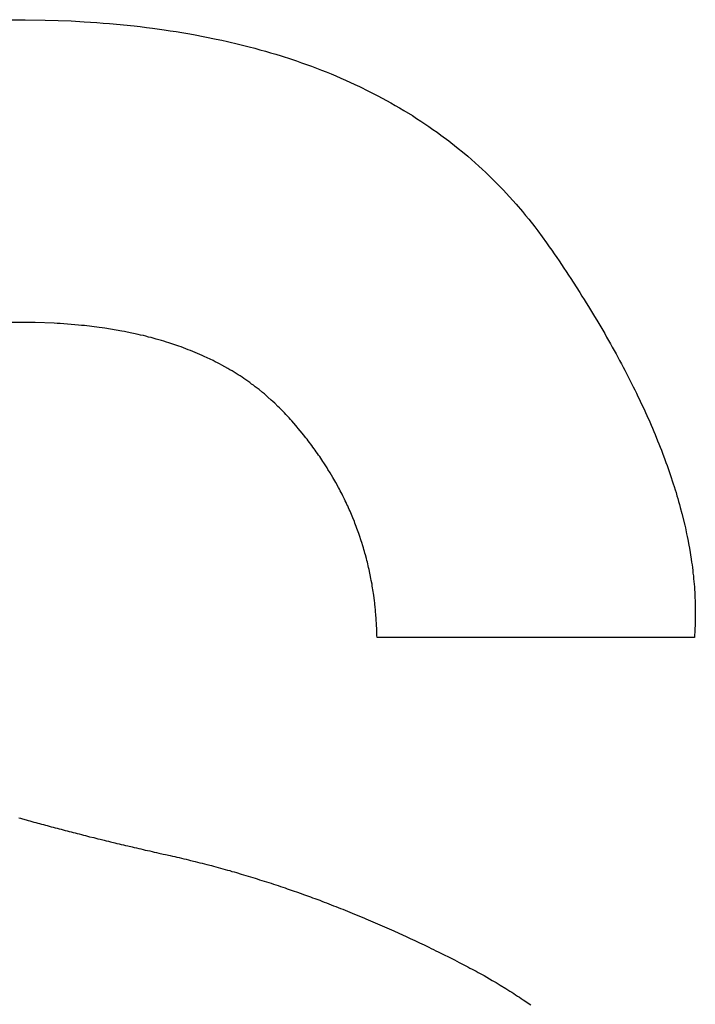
# Model space of a CAD drawing. Header units: inches. Extents: x 749 to 1245, y 24 to 374.
# Tile 45 of 145: x 877.816 to 878.393, y 261.122 to 261.962. Entities that reach past the tile are written whole.
import ezdxf

# ---------------------------------------------------------------- set-up
doc = ezdxf.new("R2010")
doc.units = ezdxf.units.IN
doc.header["$LTSCALE"] = 5
doc.header["$MEASUREMENT"] = 0
doc.layers.add('AM_0', color=7, linetype='CONTINUOUS', lineweight=30)

msp = doc.modelspace()

# ---------------------------------------------------------------- linework, layer by layer
at = {"layer": 'AM_0', "color": 1, "linetype": 'Continuous'}
for p, q in [((877.80487, 261.96218), (877.82117, 261.96218)), ((877.82117, 261.96218), (877.83817, 261.96188)), ((877.83817, 261.96188), (877.86047, 261.96108)), ((877.86047, 261.96108), (877.87147, 261.96048)), ((877.87147, 261.96048), (877.87697, 261.96008)), ((877.87697, 261.96008), (877.88237, 261.95978)), ((877.88237, 261.95978), (877.88777, 261.95928)), ((877.88777, 261.95928), (877.89307, 261.95888)), ((877.89307, 261.95888), (877.91417, 261.95688)), ((877.91417, 261.95688), (877.91937, 261.95628)), ((877.91937, 261.95628), (877.92457, 261.95558)), ((877.92457, 261.95558), (877.92967, 261.95498)), ((877.92967, 261.95498), (877.93987, 261.95358)), ((877.93987, 261.95358), (877.94497, 261.95278)), ((877.94497, 261.95278), (877.94997, 261.95208)), ((877.94997, 261.95208), (877.95497, 261.95118)), ((877.95497, 261.95118), (877.95987, 261.95038)), ((877.95987, 261.95038), (877.96487, 261.94948)), ((877.96487, 261.94948), (877.97457, 261.94768)), ((877.97457, 261.94768), (877.98427, 261.94568)), ((877.98427, 261.94568), (877.98897, 261.94468)), ((877.98897, 261.94468), (877.99377, 261.94358)), ((877.99377, 261.94358), (878.00317, 261.94138)), ((878.00317, 261.94138), (878.00777, 261.94028)), ((878.00777, 261.94028), (878.01247, 261.93908)), ((878.01247, 261.93908), (878.01707, 261.93788)), ((878.01707, 261.93788), (878.02157, 261.93658)), ((878.02157, 261.93658), (878.02617, 261.93528)), ((878.02617, 261.93528), (878.03067, 261.93398)), ((878.03067, 261.93398), (878.03507, 261.93268)), ((878.03507, 261.93268), (878.03957, 261.93128)), ((878.03957, 261.93128), (878.04837, 261.92848)), ((878.04837, 261.92848), (878.05267, 261.92698)), ((878.05267, 261.92698), (878.05707, 261.92548)), ((878.05707, 261.92548), (878.06137, 261.92398)), ((878.06137, 261.92398), (878.06557, 261.92238)), ((878.06557, 261.92238), (878.06987, 261.92078)), ((878.06987, 261.92078), (878.07407, 261.91918)), ((878.07407, 261.91918), (878.07817, 261.91758)), ((878.07817, 261.91758), (878.08237, 261.91588)), ((878.08237, 261.91588), (878.08647, 261.91418)), ((878.08647, 261.91418), (878.09057, 261.91238)), ((878.09057, 261.91238), (878.09457, 261.91068)), ((878.09457, 261.91068), (878.10257, 261.90698)), ((878.10257, 261.90698), (878.10657, 261.90508)), ((878.10657, 261.90508), (878.11437, 261.90128)), ((878.11437, 261.90128), (878.12217, 261.89728)), ((878.12217, 261.89728), (878.12597, 261.89528)), ((878.12597, 261.89528), (878.12967, 261.89328)), ((878.12967, 261.89328), (878.13347, 261.89118)), ((878.13347, 261.89118), (878.13717, 261.88898)), ((878.13717, 261.88898), (878.14087, 261.88688)), ((878.14087, 261.88688), (878.14457, 261.88468)), ((878.14457, 261.88468), (878.15177, 261.88028)), ((878.15177, 261.88028), (878.15537, 261.87798)), ((878.15537, 261.87798), (878.15887, 261.87568)), ((878.15887, 261.87568), (878.16237, 261.87328)), ((878.16237, 261.87328), (878.16587, 261.87098)), ((878.16587, 261.87098), (878.16927, 261.86858)), ((878.16927, 261.86858), (878.17277, 261.86608)), ((878.17277, 261.86608), (878.17617, 261.86368)), ((878.17617, 261.86368), (878.18277, 261.85868)), ((878.18277, 261.85868), (878.18937, 261.85348)), ((878.18937, 261.85348), (878.19587, 261.84818)), ((878.19587, 261.84818), (878.19897, 261.84558)), ((878.19897, 261.84558), (878.20527, 261.84008)), ((878.20527, 261.84008), (878.20837, 261.83728)), ((878.20837, 261.83728), (878.21137, 261.83448)), ((878.21137, 261.83448), (878.21447, 261.83168)), ((878.21447, 261.83168), (878.21747, 261.82878)), ((878.21747, 261.82878), (878.22037, 261.82588)), ((878.22037, 261.82588), (878.22337, 261.82298)), ((878.22337, 261.82298), (878.22917, 261.81698)), ((878.22917, 261.81698), (878.23477, 261.81098)), ((878.23477, 261.81098), (878.24037, 261.80478)), ((878.24037, 261.80478), (878.24577, 261.79838)), ((878.24577, 261.79838), (878.24837, 261.79518)), ((878.24837, 261.79518), (878.25107, 261.79198)), ((878.25107, 261.79198), (878.25627, 261.78538)), ((878.25627, 261.78538), (878.25877, 261.78208)), ((878.25877, 261.78208), (878.26627, 261.77188)), ((878.26627, 261.77188), (878.26867, 261.76838)), ((878.26867, 261.76838), (878.27077, 261.76538)), ((878.27077, 261.76538), (878.27287, 261.76228)), ((878.27287, 261.76228), (878.27497, 261.75928)), ((878.27497, 261.75928), (878.27697, 261.75628)), ((878.27697, 261.75628), (878.27897, 261.75318)), ((878.27897, 261.75318), (878.28107, 261.75018)), ((878.28107, 261.75018), (878.28307, 261.74718)), ((878.28307, 261.74718), (878.28497, 261.74418)), ((878.28497, 261.74418), (878.28697, 261.74118)), ((878.28697, 261.74118), (878.28897, 261.73828)), ((878.28897, 261.73828), (878.29467, 261.72928)), ((878.29467, 261.72928), (878.29657, 261.72638)), ((878.29657, 261.72638), (878.29837, 261.72338)), ((878.29837, 261.72338), (878.30017, 261.72048)), ((878.30017, 261.72048), (878.30207, 261.71748)), ((878.30207, 261.71748), (878.30567, 261.71168)), ((878.30567, 261.71168), (878.30737, 261.70878)), ((878.30737, 261.70878), (878.30917, 261.70588)), ((878.30917, 261.70588), (878.31597, 261.69428)), ((877.82397, 261.70378), (877.80707, 261.70378)), ((877.82677, 261.70368), (877.82397, 261.70378)), ((877.82947, 261.70368), (877.82677, 261.70368)), ((877.84577, 261.70308), (877.82947, 261.70368)), ((877.84837, 261.70288), (877.84577, 261.70308)), ((877.85107, 261.70278), (877.84837, 261.70288)), ((877.86667, 261.70158), (877.85107, 261.70278)), ((877.86917, 261.70128), (877.86667, 261.70158)), ((877.87177, 261.70108), (877.86917, 261.70128)), ((877.88427, 261.69958), (877.87177, 261.70108)), ((877.88667, 261.69918), (877.88427, 261.69958)), ((877.88917, 261.69888), (877.88667, 261.69918)), ((877.90357, 261.69648), (877.88917, 261.69888)), ((877.90587, 261.69598), (877.90357, 261.69648)), ((877.90827, 261.69558), (877.90587, 261.69598)), ((877.91747, 261.69358), (877.90827, 261.69558)), ((877.91967, 261.69308), (877.91747, 261.69358)), ((877.92197, 261.69258), (877.91967, 261.69308)), ((877.92417, 261.69198), (877.92197, 261.69258)), ((877.92647, 261.69138), (877.92417, 261.69198)), ((877.92867, 261.69088), (877.92647, 261.69138)), ((877.93307, 261.68968), (877.92867, 261.69088)), ((877.93517, 261.68908), (877.93307, 261.68968)), ((877.93737, 261.68838), (877.93517, 261.68908)), ((877.93957, 261.68778), (877.93737, 261.68838)), ((877.94167, 261.68708), (877.93957, 261.68778)), ((878.31597, 261.69428), (878.31757, 261.69138)), ((878.31757, 261.69138), (878.31927, 261.68848)), ((878.31927, 261.68848), (878.32087, 261.68568)), ((877.94377, 261.68648), (877.94167, 261.68708)), ((877.95217, 261.68368), (877.94377, 261.68648)), ((877.95417, 261.68288), (877.95217, 261.68368)), ((877.95627, 261.68218), (877.95417, 261.68288)), ((877.96027, 261.68058), (877.95627, 261.68218)), ((877.96227, 261.67988), (877.96027, 261.68058)), ((877.96627, 261.67828), (877.96227, 261.67988)), ((878.32087, 261.68568), (878.32247, 261.68278)), ((878.32247, 261.68278), (878.32407, 261.67998)), ((878.32407, 261.67998), (878.32567, 261.67708)), ((877.96817, 261.67738), (877.96627, 261.67828)), ((877.97017, 261.67658), (877.96817, 261.67738)), ((877.97207, 261.67568), (877.97017, 261.67658)), ((877.97397, 261.67488), (877.97207, 261.67568)), ((877.98157, 261.67128), (877.97397, 261.67488)), ((877.98337, 261.67028), (877.98157, 261.67128)), ((878.32567, 261.67708), (878.32717, 261.67428)), ((878.32717, 261.67428), (878.32867, 261.67138)), ((878.32867, 261.67138), (878.33027, 261.66858)), ((877.98527, 261.66938), (877.98337, 261.67028)), ((877.98707, 261.66838), (877.98527, 261.66938)), ((877.98887, 261.66748), (877.98707, 261.66838)), ((877.99427, 261.66448), (877.98887, 261.66748)), ((877.99597, 261.66348), (877.99427, 261.66448)), ((877.99777, 261.66238), (877.99597, 261.66348)), ((877.99947, 261.66138), (877.99777, 261.66238)), ((878.33027, 261.66858), (878.33177, 261.66578)), ((878.33177, 261.66578), (878.33317, 261.66298)), ((878.33317, 261.66298), (878.33467, 261.66018)), ((878.00287, 261.65918), (877.99947, 261.66138)), ((878.00457, 261.65818), (878.00287, 261.65918)), ((878.00627, 261.65708), (878.00457, 261.65818)), ((878.00787, 261.65588), (878.00627, 261.65708)), ((878.00957, 261.65478), (878.00787, 261.65588)), ((878.01117, 261.65368), (878.00957, 261.65478)), ((878.33467, 261.66018), (878.33607, 261.65738)), ((878.33607, 261.65738), (878.33757, 261.65458)), ((878.33757, 261.65458), (878.34037, 261.64898)), ((878.01287, 261.65248), (878.01117, 261.65368)), ((878.01447, 261.65128), (878.01287, 261.65248)), ((878.01607, 261.65018), (878.01447, 261.65128)), ((878.01757, 261.64898), (878.01607, 261.65018)), ((878.01917, 261.64778), (878.01757, 261.64898)), ((878.02077, 261.64648), (878.01917, 261.64778)), ((878.02377, 261.64408), (878.02077, 261.64648)), ((878.34037, 261.64898), (878.34167, 261.64628)), ((878.34167, 261.64628), (878.34307, 261.64348)), ((878.02537, 261.64278), (878.02377, 261.64408)), ((878.02687, 261.64148), (878.02537, 261.64278)), ((878.02827, 261.64018), (878.02687, 261.64148)), ((878.03127, 261.63758), (878.02827, 261.64018)), ((878.03267, 261.63628), (878.03127, 261.63758)), ((878.34307, 261.64348), (878.34437, 261.64068)), ((878.34437, 261.64068), (878.34567, 261.63798)), ((878.34567, 261.63798), (878.34697, 261.63518)), ((878.03417, 261.63498), (878.03267, 261.63628)), ((878.03697, 261.63218), (878.03417, 261.63498)), ((878.03837, 261.63088), (878.03697, 261.63218)), ((878.03977, 261.62948), (878.03837, 261.63088)), ((878.04107, 261.62808), (878.03977, 261.62948)), ((878.34697, 261.63518), (878.34957, 261.62978)), ((878.34957, 261.62978), (878.35077, 261.62708)), ((878.04247, 261.62668), (878.04107, 261.62808)), ((878.04377, 261.62518), (878.04247, 261.62668)), ((878.04517, 261.62378), (878.04377, 261.62518)), ((878.04647, 261.62228), (878.04517, 261.62378)), ((878.04757, 261.62098), (878.04647, 261.62228)), ((878.04877, 261.61978), (878.04757, 261.62098)), ((878.35077, 261.62708), (878.35207, 261.62428)), ((878.35207, 261.62428), (878.35447, 261.61888)), ((878.05207, 261.61588), (878.04877, 261.61978)), ((878.05327, 261.61458), (878.05207, 261.61588)), ((878.05427, 261.61328), (878.05327, 261.61458)), ((878.05757, 261.60938), (878.05427, 261.61328)), ((878.35447, 261.61888), (878.35557, 261.61618)), ((878.35557, 261.61618), (878.35677, 261.61348)), ((878.35677, 261.61348), (878.35787, 261.61078)), ((878.05867, 261.60798), (878.05757, 261.60938)), ((878.06067, 261.60538), (878.05867, 261.60798)), ((878.06177, 261.60408), (878.06067, 261.60538)), ((878.06277, 261.60268), (878.06177, 261.60408)), ((878.35787, 261.61078), (878.35897, 261.60818)), ((878.35897, 261.60818), (878.36117, 261.60278)), ((878.06577, 261.59878), (878.06277, 261.60268)), ((878.06677, 261.59738), (878.06577, 261.59878)), ((878.06777, 261.59608), (878.06677, 261.59738)), ((878.06877, 261.59468), (878.06777, 261.59608)), ((878.36117, 261.60278), (878.36227, 261.60018)), ((878.36227, 261.60018), (878.36327, 261.59748)), ((878.36327, 261.59748), (878.36437, 261.59488)), ((878.06967, 261.59338), (878.06877, 261.59468)), ((878.07067, 261.59198), (878.06967, 261.59338)), ((878.07157, 261.59068), (878.07067, 261.59198)), ((878.07257, 261.58928), (878.07157, 261.59068)), ((878.07347, 261.58798), (878.07257, 261.58928)), ((878.07527, 261.58518), (878.07347, 261.58798)), ((878.36437, 261.59488), (878.36537, 261.59218)), ((878.36537, 261.59218), (878.36737, 261.58698)), ((878.36737, 261.58698), (878.36827, 261.58438)), ((878.07617, 261.58388), (878.07527, 261.58518)), ((878.07887, 261.57968), (878.07617, 261.58388)), ((878.07967, 261.57838), (878.07887, 261.57968)), ((878.08147, 261.57558), (878.07967, 261.57838)), ((878.36827, 261.58438), (878.36927, 261.58178)), ((878.36927, 261.58178), (878.37197, 261.57398)), ((878.08387, 261.57138), (878.08147, 261.57558)), ((878.08477, 261.56998), (878.08387, 261.57138)), ((878.08557, 261.56858), (878.08477, 261.56998)), ((878.37197, 261.57398), (878.37277, 261.57138)), ((878.37277, 261.57138), (878.37367, 261.56878)), ((878.08627, 261.56718), (878.08557, 261.56858)), ((878.08867, 261.56298), (878.08627, 261.56718)), ((878.08937, 261.56148), (878.08867, 261.56298)), ((878.09017, 261.56008), (878.08937, 261.56148)), ((878.37367, 261.56878), (878.37447, 261.56618)), ((878.37447, 261.56618), (878.37527, 261.56368)), ((878.37527, 261.56368), (878.37607, 261.56108)), ((878.09087, 261.55868), (878.09017, 261.56008)), ((878.09167, 261.55728), (878.09087, 261.55868)), ((878.09237, 261.55578), (878.09167, 261.55728)), ((878.09377, 261.55298), (878.09237, 261.55578)), ((878.37607, 261.56108), (878.37687, 261.55858)), ((878.37687, 261.55858), (878.37767, 261.55598)), ((878.37767, 261.55598), (878.37837, 261.55348)), ((878.37837, 261.55348), (878.37907, 261.55088)), ((878.09447, 261.55148), (878.09377, 261.55298)), ((878.09517, 261.55008), (878.09447, 261.55148)), ((878.09587, 261.54858), (878.09517, 261.55008)), ((878.09647, 261.54718), (878.09587, 261.54858)), ((878.09717, 261.54568), (878.09647, 261.54718)), ((878.09777, 261.54428), (878.09717, 261.54568)), ((878.37907, 261.55088), (878.37987, 261.54838)), ((878.37987, 261.54838), (878.38047, 261.54588)), ((878.38047, 261.54588), (878.38187, 261.54088)), ((878.09847, 261.54278), (878.09777, 261.54428)), ((878.09907, 261.54138), (878.09847, 261.54278)), ((878.09967, 261.53988), (878.09907, 261.54138)), ((878.10037, 261.53838), (878.09967, 261.53988)), ((878.10097, 261.53698), (878.10037, 261.53838)), ((878.10217, 261.53398), (878.10097, 261.53698)), ((878.38187, 261.54088), (878.38427, 261.53088)), ((878.10267, 261.53248), (878.10217, 261.53398)), ((878.10327, 261.53108), (878.10267, 261.53248)), ((878.10387, 261.52958), (878.10327, 261.53108)), ((878.10437, 261.52808), (878.10387, 261.52958)), ((878.10497, 261.52658), (878.10437, 261.52808)), ((878.38427, 261.53088), (878.38487, 261.52848)), ((878.38487, 261.52848), (878.38587, 261.52348)), ((878.10597, 261.52358), (878.10497, 261.52658)), ((878.10657, 261.52208), (878.10597, 261.52358)), ((878.10807, 261.51758), (878.10657, 261.52208)), ((878.38587, 261.52348), (878.38637, 261.52108)), ((878.38637, 261.52108), (878.38687, 261.51858)), ((878.10847, 261.51608), (878.10807, 261.51758)), ((878.10947, 261.51308), (878.10847, 261.51608)), ((878.10987, 261.51148), (878.10947, 261.51308)), ((878.11037, 261.50998), (878.10987, 261.51148)), ((878.38687, 261.51858), (878.38787, 261.51378)), ((878.38787, 261.51378), (878.38827, 261.51128)), ((878.38827, 261.51128), (878.38987, 261.50168)), ((878.11077, 261.50848), (878.11037, 261.50998)), ((878.11127, 261.50698), (878.11077, 261.50848)), ((878.11167, 261.50538), (878.11127, 261.50698)), ((878.11247, 261.50238), (878.11167, 261.50538)), ((878.11287, 261.50078), (878.11247, 261.50238)), ((878.11327, 261.49928), (878.11287, 261.50078)), ((878.11367, 261.49768), (878.11327, 261.49928)), ((878.11397, 261.49618), (878.11367, 261.49768)), ((878.11437, 261.49458), (878.11397, 261.49618)), ((878.11477, 261.49308), (878.11437, 261.49458)), ((878.38987, 261.50168), (878.39017, 261.49928)), ((878.39017, 261.49928), (878.39057, 261.49688)), ((878.39057, 261.49688), (878.39087, 261.49458)), ((878.39087, 261.49458), (878.39117, 261.49218)), ((878.11537, 261.48988), (878.11477, 261.49308)), ((878.11577, 261.48838), (878.11537, 261.48988)), ((878.11637, 261.48518), (878.11577, 261.48838)), ((878.39117, 261.49218), (878.39137, 261.48978)), ((878.39137, 261.48978), (878.39167, 261.48748)), ((878.39167, 261.48748), (878.39187, 261.48508)), ((878.11667, 261.48368), (878.11637, 261.48518)), ((878.11727, 261.48048), (878.11667, 261.48368)), ((878.11747, 261.47888), (878.11727, 261.48048)), ((878.11777, 261.47728), (878.11747, 261.47888)), ((878.39187, 261.48508), (878.39217, 261.48278)), ((878.39217, 261.48278), (878.39257, 261.47808)), ((878.39257, 261.47808), (878.39267, 261.47578)), ((878.11797, 261.47568), (878.11777, 261.47728)), ((878.11827, 261.47418), (878.11797, 261.47568)), ((878.11847, 261.47258), (878.11827, 261.47418)), ((878.11877, 261.47098), (878.11847, 261.47258)), ((878.11937, 261.46618), (878.11877, 261.47098)), ((878.39267, 261.47578), (878.39287, 261.47348)), ((878.39287, 261.47348), (878.39337, 261.46198)), ((878.11957, 261.46448), (878.11937, 261.46618)), ((878.11977, 261.46288), (878.11957, 261.46448)), ((878.11987, 261.46128), (878.11977, 261.46288)), ((878.12027, 261.45808), (878.11987, 261.46128)), ((878.39337, 261.46198), (878.39337, 261.44838)), ((878.12037, 261.45648), (878.12027, 261.45808)), ((878.12057, 261.45478), (878.12037, 261.45648)), ((878.12137, 261.44168), (878.12057, 261.45478)), ((878.39337, 261.44838), (878.39297, 261.43948)), ((878.12137, 261.43998), (878.12137, 261.44168)), ((878.12147, 261.43838), (878.12137, 261.43998)), ((878.12147, 261.43668), (878.12147, 261.43838)), ((878.12157, 261.43508), (878.12147, 261.43668)), ((878.39277, 261.43728), (878.39267, 261.43508)), ((878.39297, 261.43948), (878.39277, 261.43728)), ((878.39267, 261.43508), (878.12157, 261.43508)), ((877.81557, 261.28118), (877.81717, 261.28068)), ((877.81717, 261.28068), (877.81877, 261.28028)), ((877.81877, 261.28028), (877.82197, 261.27928)), ((877.82197, 261.27928), (877.82357, 261.27888)), ((877.82357, 261.27888), (877.82517, 261.27838)), ((877.82517, 261.27838), (877.82677, 261.27798)), ((877.82677, 261.27798), (877.82847, 261.27748)), ((877.82847, 261.27748), (877.83007, 261.27708)), ((877.83007, 261.27708), (877.83177, 261.27658)), ((877.83177, 261.27658), (877.83337, 261.27618)), ((877.83337, 261.27618), (877.83507, 261.27568)), ((877.83507, 261.27568), (877.83667, 261.27528)), ((877.83667, 261.27528), (877.83837, 261.27488)), ((877.83837, 261.27488), (877.83997, 261.27438)), ((877.83997, 261.27438), (877.84167, 261.27398)), ((877.84167, 261.27398), (877.84337, 261.27348)), ((877.84337, 261.27348), (877.84507, 261.27308)), ((877.84507, 261.27308), (877.84677, 261.27258)), ((877.84677, 261.27258), (877.84837, 261.27218)), ((877.84837, 261.27218), (877.85007, 261.27168)), ((877.85007, 261.27168), (877.85177, 261.27128)), ((877.85177, 261.27128), (877.85347, 261.27078)), ((877.85347, 261.27078), (877.85517, 261.27038)), ((877.85517, 261.27038), (877.85697, 261.26988)), ((877.85697, 261.26988), (877.85867, 261.26948)), ((877.85867, 261.26948), (877.86037, 261.26898)), ((877.86037, 261.26898), (877.86207, 261.26858)), ((877.86207, 261.26858), (877.86387, 261.26818)), ((877.86387, 261.26818), (877.86557, 261.26768)), ((877.86557, 261.26768), (877.86727, 261.26728)), ((877.86727, 261.26728), (877.86907, 261.26678)), ((877.86907, 261.26678), (877.87077, 261.26638)), ((877.87077, 261.26638), (877.87257, 261.26588)), ((877.87257, 261.26588), (877.87437, 261.26548)), ((877.87437, 261.26548), (877.87607, 261.26498)), ((877.87607, 261.26498), (877.87967, 261.26418)), ((877.87967, 261.26418), (877.88147, 261.26368)), ((877.88147, 261.26368), (877.88317, 261.26328)), ((877.88317, 261.26328), (877.88497, 261.26278)), ((877.88497, 261.26278), (877.88857, 261.26198)), ((877.88857, 261.26198), (877.89037, 261.26148)), ((877.89037, 261.26148), (877.89217, 261.26108)), ((877.89217, 261.26108), (877.89407, 261.26058)), ((877.89407, 261.26058), (877.89767, 261.25978)), ((877.89767, 261.25978), (877.89947, 261.25928)), ((877.89947, 261.25928), (877.90137, 261.25888)), ((877.90137, 261.25888), (877.90317, 261.25838)), ((877.90317, 261.25838), (877.90497, 261.25798)), ((877.90497, 261.25798), (877.90687, 261.25758)), ((877.90687, 261.25758), (877.90867, 261.25708)), ((877.90867, 261.25708), (877.91247, 261.25628)), ((877.91247, 261.25628), (877.91427, 261.25578)), ((877.91427, 261.25578), (877.91617, 261.25538)), ((877.91617, 261.25538), (877.91807, 261.25488)), ((877.91807, 261.25488), (877.91997, 261.25448)), ((877.91997, 261.25448), (877.92177, 261.25408)), ((877.92177, 261.25408), (877.92367, 261.25358)), ((877.92367, 261.25358), (877.92747, 261.25278)), ((877.92747, 261.25278), (877.92937, 261.25228)), ((877.92937, 261.25228), (877.93127, 261.25188)), ((877.93127, 261.25188), (877.93327, 261.25148)), ((877.93327, 261.25148), (877.93517, 261.25098)), ((877.93517, 261.25098), (877.93897, 261.25018)), ((877.93897, 261.25018), (877.94097, 261.24968)), ((877.94097, 261.24968), (877.94477, 261.24888)), ((877.94477, 261.24888), (877.94677, 261.24838)), ((877.94677, 261.24838), (877.94877, 261.24798)), ((877.94877, 261.24798), (877.95067, 261.24748)), ((877.95067, 261.24748), (877.95267, 261.24708)), ((877.95267, 261.24708), (877.95457, 261.24658)), ((877.95457, 261.24658), (877.95657, 261.24618)), ((877.95657, 261.24618), (877.95847, 261.24568)), ((877.95847, 261.24568), (877.96047, 261.24518)), ((877.96047, 261.24518), (877.96237, 261.24478)), ((877.96237, 261.24478), (877.96637, 261.24378)), ((877.96637, 261.24378), (877.96827, 261.24328)), ((877.96827, 261.24328), (877.97027, 261.24278)), ((877.97027, 261.24278), (877.97217, 261.24228)), ((877.97217, 261.24228), (877.97417, 261.24178)), ((877.97417, 261.24178), (877.97607, 261.24128)), ((877.97607, 261.24128), (877.98007, 261.24028)), ((877.98007, 261.24028), (877.98197, 261.23978)), ((877.98197, 261.23978), (877.98397, 261.23918)), ((877.98397, 261.23918), (877.98587, 261.23868)), ((877.98587, 261.23868), (877.98787, 261.23818)), ((877.98787, 261.23818), (877.98987, 261.23758)), ((877.98987, 261.23758), (877.99177, 261.23708)), ((877.99177, 261.23708), (877.99377, 261.23648)), ((877.99377, 261.23648), (877.99577, 261.23598)), ((877.99577, 261.23598), (877.99767, 261.23538)), ((877.99767, 261.23538), (877.99967, 261.23488)), ((877.99967, 261.23488), (878.00157, 261.23428)), ((878.00157, 261.23428), (878.00557, 261.23308)), ((878.00557, 261.23308), (878.00747, 261.23248)), ((878.00747, 261.23248), (878.00947, 261.23198)), ((878.00947, 261.23198), (878.01147, 261.23138)), ((878.01147, 261.23138), (878.01337, 261.23078)), ((878.01337, 261.23078), (878.01737, 261.22958)), ((878.01737, 261.22958), (878.01927, 261.22898)), ((878.01927, 261.22898), (878.02127, 261.22828)), ((878.02127, 261.22828), (878.02327, 261.22768)), ((878.02327, 261.22768), (878.02517, 261.22708)), ((878.02517, 261.22708), (878.02717, 261.22648)), ((878.02717, 261.22648), (878.02917, 261.22578)), ((878.02917, 261.22578), (878.03107, 261.22518)), ((878.03107, 261.22518), (878.03307, 261.22448)), ((878.03307, 261.22448), (878.03507, 261.22388)), ((878.03507, 261.22388), (878.03707, 261.22318)), ((878.03707, 261.22318), (878.03897, 261.22258)), ((878.03897, 261.22258), (878.04097, 261.22188)), ((878.04097, 261.22188), (878.04297, 261.22128)), ((878.04297, 261.22128), (878.04487, 261.22058)), ((878.04487, 261.22058), (878.05087, 261.21848)), ((878.05087, 261.21848), (878.05277, 261.21778)), ((878.05277, 261.21778), (878.05677, 261.21638)), ((878.05677, 261.21638), (878.05867, 261.21568)), ((878.05867, 261.21568), (878.06467, 261.21358)), ((878.06467, 261.21358), (878.06657, 261.21288)), ((878.06657, 261.21288), (878.06857, 261.21208)), ((878.06857, 261.21208), (878.07257, 261.21068)), ((878.07257, 261.21068), (878.07447, 261.20988)), ((878.07447, 261.20988), (878.07647, 261.20918)), ((878.07647, 261.20918), (878.07847, 261.20838)), ((878.07847, 261.20838), (878.08047, 261.20768)), ((878.08047, 261.20768), (878.08237, 261.20688)), ((878.08237, 261.20688), (878.08437, 261.20608)), ((878.08437, 261.20608), (878.08637, 261.20538)), ((878.08637, 261.20538), (878.09037, 261.20378)), ((878.09037, 261.20378), (878.09227, 261.20298)), ((878.09227, 261.20298), (878.10027, 261.19978)), ((878.10027, 261.19978), (878.10217, 261.19898)), ((878.10217, 261.19898), (878.11017, 261.19578)), ((878.11017, 261.19578), (878.11207, 261.19488)), ((878.11207, 261.19488), (878.11407, 261.19408)), ((878.11407, 261.19408), (878.11607, 261.19318)), ((878.11607, 261.19318), (878.11807, 261.19238)), ((878.11807, 261.19238), (878.12007, 261.19148)), ((878.12007, 261.19148), (878.12207, 261.19068)), ((878.12207, 261.19068), (878.12397, 261.18978)), ((878.12397, 261.18978), (878.12597, 261.18898)), ((878.12597, 261.18898), (878.13397, 261.18538)), ((878.13397, 261.18538), (878.13587, 261.18458)), ((878.13587, 261.18458), (878.14387, 261.18098)), ((878.14387, 261.18098), (878.14587, 261.17998)), ((878.14587, 261.17998), (878.14987, 261.17818)), ((878.14987, 261.17818), (878.15177, 261.17728)), ((878.15177, 261.17728), (878.15377, 261.17628)), ((878.15377, 261.17628), (878.15777, 261.17448)), ((878.15777, 261.17448), (878.15977, 261.17348)), ((878.15977, 261.17348), (878.16177, 261.17258)), ((878.16177, 261.17258), (878.16577, 261.17058)), ((878.16577, 261.17058), (878.16777, 261.16968)), ((878.16777, 261.16968), (878.16967, 261.16868)), ((878.16967, 261.16868), (878.17167, 261.16768)), ((878.17167, 261.16768), (878.17367, 261.16678)), ((878.17367, 261.16678), (878.18767, 261.15978)), ((878.18767, 261.15978), (878.18967, 261.15868)), ((878.18967, 261.15868), (878.19157, 261.15768)), ((878.19157, 261.15768), (878.19917, 261.15388)), ((878.19917, 261.15388), (878.20087, 261.15288)), ((878.20087, 261.15288), (878.20267, 261.15198)), ((878.20267, 261.15198), (878.20607, 261.15018)), ((878.20607, 261.15018), (878.20787, 261.14918)), ((878.20787, 261.14918), (878.20957, 261.14828)), ((878.20957, 261.14828), (878.21127, 261.14728)), ((878.21127, 261.14728), (878.21307, 261.14638)), ((878.21307, 261.14638), (878.21987, 261.14238)), ((878.21987, 261.14238), (878.22157, 261.14148)), ((878.22157, 261.14148), (878.22327, 261.14048)), ((878.22327, 261.14048), (878.22497, 261.13938)), ((878.22497, 261.13938), (878.22657, 261.13838)), ((878.22657, 261.13838), (878.23167, 261.13538)), ((878.23167, 261.13538), (878.23327, 261.13428)), ((878.23327, 261.13428), (878.23497, 261.13328)), ((878.23497, 261.13328), (878.23657, 261.13218)), ((878.23657, 261.13218), (878.23827, 261.13118)), ((878.23827, 261.13118), (878.23987, 261.13008)), ((878.23987, 261.13008), (878.24157, 261.12898)), ((878.24157, 261.12898), (878.24317, 261.12798)), ((878.24317, 261.12798), (878.24477, 261.12688)), ((878.24477, 261.12688), (878.24647, 261.12578)), ((878.24647, 261.12578), (878.25287, 261.12138))]:
    msp.add_line(p, q, dxfattribs=at)

doc.saveas('drawing.dxf')
